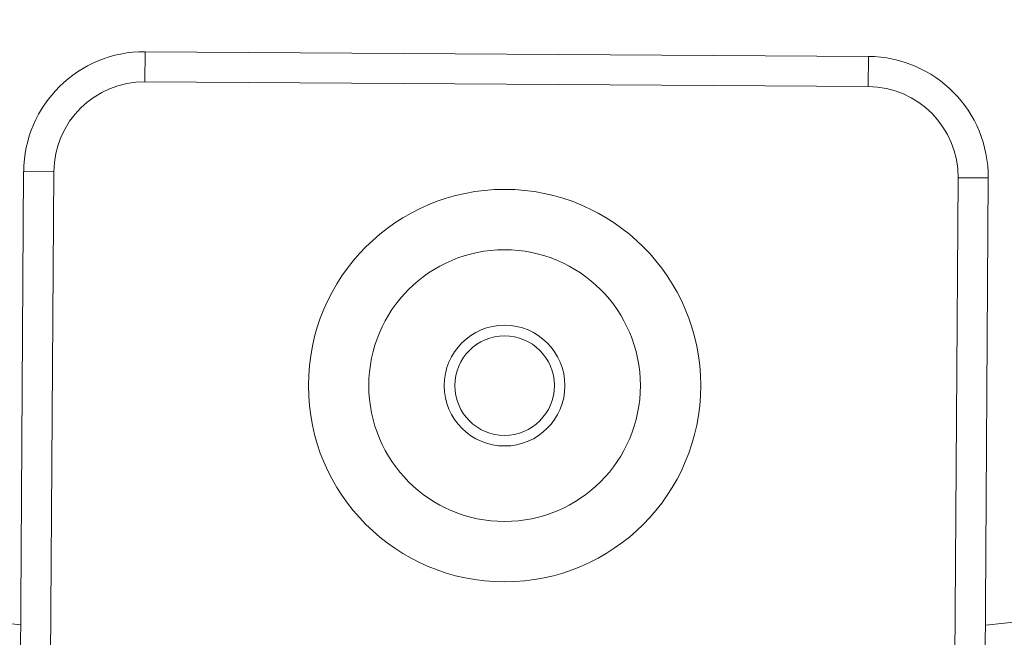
# Model space of a CAD drawing. Header units: millimetres. Extents: x 28 to 2257, y 19 to 785.
# Tile 16 of 55: x 1010 to 1043, y 396 to 416. Entities that reach past the tile are written whole.
import ezdxf
from ezdxf.lldxf.tags import DXFTag

# ---------------------------------------------------------------- set-up
doc = ezdxf.new("R2010")
doc.units = ezdxf.units.MM
doc.layers.add('1', color=7, linetype='Continuous', true_color=0xffffff)
tags = doc.linetypes.add('DASHED', pattern=[25.72, 12.86, -12.86]).pattern_tags.tags
tags[6:7] = [DXFTag(74, 4), DXFTag(75, 0), DXFTag(340, '0'), DXFTag(46, 0.0), DXFTag(50, 0.0), DXFTag(44, 0.0), DXFTag(45, 0.0)]
tags[4:5] = [DXFTag(74, 4), DXFTag(75, 0), DXFTag(340, '0'), DXFTag(46, 0.0), DXFTag(50, 0.0), DXFTag(44, 0.0), DXFTag(45, 0.0)]

msp = doc.modelspace()

# ---------------------------------------------------------------- linework, layer by layer
at = {"layer": '1', "color": 155, "linetype": 'Continuous', "lineweight": 18}
for p, q in [((1014.135, 415.155), (1014.128, 414.155)), ((1014.135, 415.155), (1038.1, 414.998)), ((1038.1, 414.998), (1038.093, 413.998)), ((1038.093, 413.998), (1014.128, 414.155)), ((1009.984, 392.056), (1010.109, 411.181)), ((1010.109, 411.181), (1011.109, 411.175)), ((1011.109, 411.175), (1010.984, 392.05)), ((1040.948, 391.854), (1041.073, 410.979)), ((1042.073, 410.973), (1041.073, 410.979)), ((1042.073, 410.973), (1041.948, 391.847))]:
    msp.add_line(p, q, dxfattribs=at)
for centre, radius in [((1026.045, 547.094), 191), ((1026.045, 547.094), 177.917), ((1026.045, 547.094), 173.281), ((1026.045, 404.094), 6.5), ((1026.045, 404.094), 4.5), ((1026.045, 404.094), 2), ((1026.045, 404.094), 1.65)]:
    msp.add_circle(centre, radius, dxfattribs=at)
at = {"layer": '1', "color": 155, "linetype": 'DASHED', "lineweight": 18}
msp.add_circle((1026.045, 404.094), 2, dxfattribs=at)
at = {"layer": '1', "color": 155, "linetype": 'Continuous', "lineweight": 18}
for radius, start, end in [(157.803, 275.78031, 24.10625), (151.776, 276.03, 23.93437), (151.776, 180, 263.93625)]:
    msp.add_arc((1026.045, 547.094), radius, start, end, dxfattribs=at)
for centre, major_axis, ratio, start_param, end_param in [((1014.109, 411.154), (-2.81, 2.847), 0.999848, 5.497939, 7.068431), ((1038.073, 410.998), (2.847, 2.81), 0.999848, 5.497939, 7.068431), ((1014.109, 411.154), (2.108, -2.136), 0.999695, 2.356347, 3.926839), ((1038.073, 410.998), (-2.136, -2.108), 0.999695, 2.356347, 3.926839)]:
    msp.add_ellipse(centre, major_axis=major_axis, ratio=ratio, start_param=start_param, end_param=end_param, dxfattribs=at)

doc.saveas('drawing.dxf')
